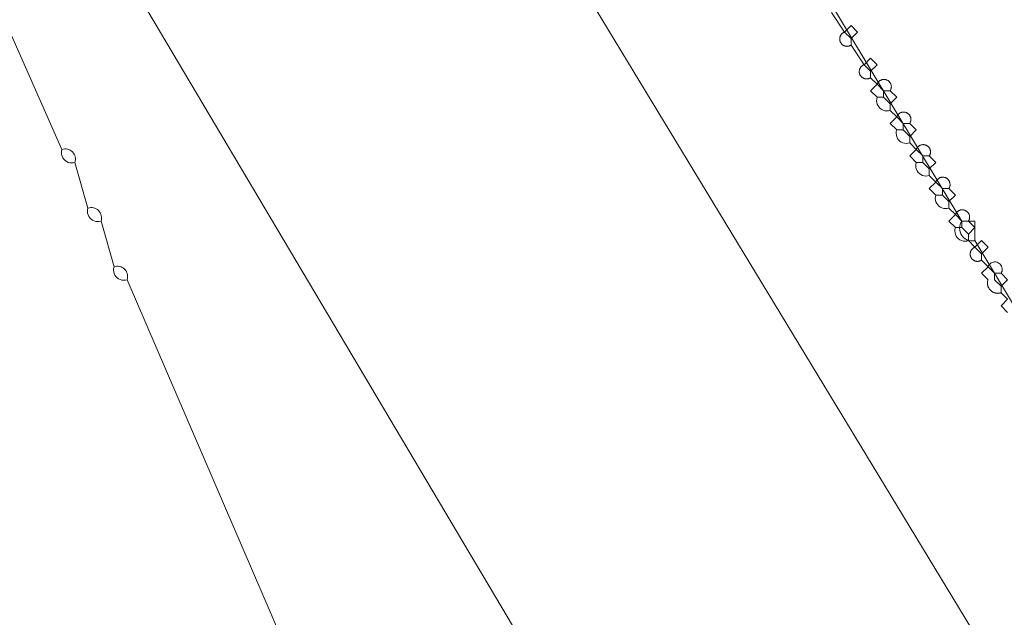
# Model space of a CAD drawing. Header units: inches. Extents: x 158416 to 160804, y 432611 to 437652.
# Tile 20 of 193: x 159252 to 159302, y 433015 to 433046. Entities that reach past the tile are written whole.
import ezdxf

# ---------------------------------------------------------------- set-up
doc = ezdxf.new("R2010")
doc.units = ezdxf.units.IN
doc.header["$MEASUREMENT"] = 0
doc.linetypes.add('DASHDOT', pattern=[0])
for name, color, linetype in [('4.2-K&L-LAAGSPANNING', 10, 'Continuous'), ('4.2-K&L-MIDDENSPANNING', 10, 'Continuous'), ('4.2-K&L-SIGNAAL UPC', 222, 'Continuous')]:
    doc.layers.add(name, color=color, linetype=linetype)

msp = doc.modelspace()

# ---------------------------------------------------------------- linework, layer by layer
at = {"layer": '4.2-K&L-LAAGSPANNING', "linetype": 'DASHDOT', "lineweight": 0, "ltscale": 2}
for points in [[(159373.413, 432895.06, 0), (159252.41, 433094.718, 0)], [(159302.667, 433031, 0), (159302.333, 433031.333, 0), (159302.667, 433031.667, 0), (159302.333, 433032, 0), (159302.333, 433032.333, 0), (159302.667, 433032.667, 0), (159302.333, 433033, 0), (159302.363, 433033.056, 0), (159302.383, 433033.115, 0), (159302.393, 433033.178, 0), (159302.392, 433033.241, 0), (159302.381, 433033.303, 0), (159302.359, 433033.362, 0), (159302.328, 433033.417, 0), (159302.288, 433033.465, 0), (159302.24, 433033.507, 0), (159302.186, 433033.54, 0), (159302.128, 433033.563, 0), (159302.066, 433033.576, 0), (159302.003, 433033.579, 0), (159301.941, 433033.571, 0), (159301.88, 433033.553, 0), (159301.824, 433033.525, 0), (159301.773, 433033.487, 0), (159301.729, 433033.442, 0), (159301.693, 433033.39, 0), (159301.667, 433033.333, 0), (159301.333, 433033.667, 0), (159301.333, 433034, 0), (159301, 433034.333, 0), (159300.667, 433034.667, 0), (159300.58, 433034.646, 0), (159300.49, 433034.64, 0), (159300.401, 433034.649, 0), (159300.315, 433034.673, 0), (159300.234, 433034.712, 0), (159300.16, 433034.764, 0), (159300.097, 433034.827, 0), (159300.045, 433034.9, 0), (159300.007, 433034.981, 0), (159299.983, 433035.068, 0), (159299.973, 433035.157, 0), (159299.979, 433035.246, 0), (159300, 433035.333, 0), (159299.667, 433035.667, 0), (159300, 433036, 0), (159299.667, 433036.333, 0), (159299.58, 433036.312, 0), (159299.49, 433036.306, 0), (159299.401, 433036.316, 0), (159299.315, 433036.34, 0), (159299.234, 433036.379, 0), (159299.16, 433036.43, 0), (159299.097, 433036.494, 0), (159299.045, 433036.567, 0), (159299.007, 433036.648, 0), (159298.982, 433036.734, 0), (159298.973, 433036.823, 0), (159298.979, 433036.913, 0), (159299, 433037, 0), (159298.667, 433037.333, 0), (159299, 433037.667, 0), (159298.667, 433038, 0), (159298.58, 433037.979, 0), (159298.49, 433037.973, 0), (159298.401, 433037.983, 0), (159298.315, 433038.007, 0), (159298.234, 433038.045, 0), (159298.161, 433038.097, 0), (159298.097, 433038.161, 0), (159298.045, 433038.234, 0), (159298.007, 433038.315, 0), (159297.983, 433038.401, 0), (159297.973, 433038.49, 0), (159297.979, 433038.58, 0), (159298, 433038.667, 0), (159297.667, 433039, 0), (159298, 433039.333, 0), (159297.667, 433039.667, 0), (159297.58, 433039.646, 0), (159297.49, 433039.64, 0), (159297.401, 433039.649, 0), (159297.315, 433039.673, 0), (159297.234, 433039.712, 0), (159297.16, 433039.764, 0), (159297.097, 433039.827, 0), (159297.045, 433039.9, 0), (159297.007, 433039.981, 0), (159296.983, 433040.068, 0), (159296.973, 433040.157, 0), (159296.979, 433040.246, 0), (159297, 433040.333, 0), (159296.667, 433040.667, 0), (159297, 433041, 0), (159296.667, 433041.333, 0), (159296.58, 433041.312, 0), (159296.49, 433041.306, 0), (159296.401, 433041.316, 0), (159296.315, 433041.34, 0), (159296.234, 433041.379, 0), (159296.16, 433041.43, 0), (159296.097, 433041.494, 0), (159296.045, 433041.567, 0), (159296.007, 433041.648, 0), (159295.982, 433041.734, 0), (159295.973, 433041.823, 0), (159295.979, 433041.913, 0), (159296, 433042, 0), (159295.667, 433042.333, 0), (159296, 433042.667, 0), (159295.667, 433043, 0), (159295.667, 433043.333, 0), (159295.333, 433043.667, 0), (159294.667, 433044.667, 0), (159294.667, 433045, 0), (159294.333, 433045.333, 0), (159293.667, 433046.333, 0)], [(159294.667, 433044.667, 0), (159294.652, 433044.657, 0), (159294.636, 433044.649, 0), (159294.62, 433044.641, 0), (159294.604, 433044.634, 0), (159294.587, 433044.628, 0), (159294.57, 433044.622, 0), (159294.553, 433044.617, 0), (159294.536, 433044.614, 0), (159294.518, 433044.611, 0), (159294.501, 433044.608, 0), (159294.483, 433044.607, 0), (159294.465, 433044.606, 0), (159294.447, 433044.607, 0), (159294.43, 433044.608, 0), (159294.412, 433044.61, 0), (159294.395, 433044.613, 0), (159294.377, 433044.616, 0), (159294.36, 433044.621, 0), (159294.343, 433044.626, 0), (159294.326, 433044.632, 0), (159294.31, 433044.639, 0), (159294.294, 433044.647, 0), (159294.278, 433044.655, 0), (159294.263, 433044.664, 0), (159294.248, 433044.674, 0), (159294.234, 433044.685, 0), (159294.22, 433044.696, 0), (159294.207, 433044.708, 0), (159294.194, 433044.72, 0), (159294.182, 433044.733, 0), (159294.171, 433044.747, 0), (159294.16, 433044.761, 0), (159294.15, 433044.775, 0), (159294.14, 433044.79, 0), (159294.132, 433044.806, 0), (159294.124, 433044.822, 0), (159294.116, 433044.838, 0), (159294.11, 433044.855, 0), (159294.104, 433044.871, 0), (159294.1, 433044.888, 0), (159294.096, 433044.906, 0), (159294.092, 433044.923, 0), (159294.09, 433044.941, 0), (159294.089, 433044.959, 0), (159294.088, 433044.976, 0), (159294.088, 433044.994, 0), (159294.089, 433045.012, 0), (159294.091, 433045.029, 0), (159294.094, 433045.047, 0), (159294.097, 433045.064, 0), (159294.102, 433045.082, 0), (159294.107, 433045.099, 0), (159294.113, 433045.115, 0), (159294.119, 433045.132, 0), (159294.127, 433045.148, 0), (159294.135, 433045.164, 0), (159294.144, 433045.179, 0), (159294.154, 433045.194, 0), (159294.164, 433045.208, 0), (159294.175, 433045.222, 0), (159294.187, 433045.235, 0), (159294.199, 433045.248, 0), (159294.212, 433045.26, 0), (159294.226, 433045.272, 0), (159294.24, 433045.283, 0), (159294.254, 433045.293, 0), (159294.269, 433045.303, 0), (159294.285, 433045.311, 0), (159294.301, 433045.319, 0), (159294.317, 433045.327, 0), (159294.333, 433045.333, 0), (159294.667, 433045.667, 0), (159295, 433045.333, 0), (159294.667, 433045, 0)], [(159295.667, 433043, 0), (159295.652, 433042.991, 0), (159295.636, 433042.982, 0), (159295.62, 433042.974, 0), (159295.604, 433042.967, 0), (159295.587, 433042.961, 0), (159295.57, 433042.956, 0), (159295.553, 433042.951, 0), (159295.536, 433042.947, 0), (159295.518, 433042.944, 0), (159295.501, 433042.942, 0), (159295.483, 433042.94, 0), (159295.465, 433042.94, 0), (159295.447, 433042.94, 0), (159295.43, 433042.941, 0), (159295.412, 433042.943, 0), (159295.394, 433042.946, 0), (159295.377, 433042.95, 0), (159295.36, 433042.954, 0), (159295.343, 433042.959, 0), (159295.326, 433042.965, 0), (159295.31, 433042.972, 0), (159295.294, 433042.98, 0), (159295.278, 433042.988, 0), (159295.263, 433042.997, 0), (159295.248, 433043.007, 0), (159295.234, 433043.018, 0), (159295.22, 433043.029, 0), (159295.207, 433043.041, 0), (159295.194, 433043.053, 0), (159295.182, 433043.066, 0), (159295.17, 433043.08, 0), (159295.16, 433043.094, 0), (159295.149, 433043.109, 0), (159295.14, 433043.124, 0), (159295.131, 433043.139, 0), (159295.123, 433043.155, 0), (159295.116, 433043.171, 0), (159295.11, 433043.188, 0), (159295.104, 433043.205, 0), (159295.099, 433043.222, 0), (159295.095, 433043.239, 0), (159295.092, 433043.257, 0), (159295.09, 433043.274, 0), (159295.088, 433043.292, 0), (159295.088, 433043.31, 0), (159295.088, 433043.327, 0), (159295.089, 433043.345, 0), (159295.091, 433043.363, 0), (159295.093, 433043.38, 0), (159295.097, 433043.398, 0), (159295.101, 433043.415, 0), (159295.107, 433043.432, 0), (159295.112, 433043.449, 0), (159295.119, 433043.465, 0), (159295.127, 433043.481, 0), (159295.135, 433043.497, 0), (159295.144, 433043.512, 0), (159295.154, 433043.527, 0), (159295.164, 433043.542, 0), (159295.175, 433043.556, 0), (159295.187, 433043.569, 0), (159295.199, 433043.582, 0), (159295.212, 433043.594, 0), (159295.226, 433043.605, 0), (159295.24, 433043.616, 0), (159295.254, 433043.626, 0), (159295.269, 433043.636, 0), (159295.285, 433043.645, 0), (159295.301, 433043.653, 0), (159295.317, 433043.66, 0), (159295.333, 433043.667, 0), (159295.667, 433044, 0), (159296, 433043.667, 0), (159295.667, 433043.333, 0)], [(159296.667, 433041.333, 0), (159296.667, 433041.667, 0), (159297, 433042, 0), (159296.667, 433042.333, 0), (159296.678, 433042.352, 0), (159296.688, 433042.371, 0), (159296.697, 433042.391, 0), (159296.705, 433042.411, 0), (159296.712, 433042.432, 0), (159296.717, 433042.453, 0), (159296.722, 433042.474, 0), (159296.725, 433042.496, 0), (159296.727, 433042.517, 0), (159296.727, 433042.539, 0), (159296.726, 433042.561, 0), (159296.724, 433042.583, 0), (159296.721, 433042.604, 0), (159296.717, 433042.625, 0), (159296.711, 433042.646, 0), (159296.704, 433042.667, 0), (159296.696, 433042.687, 0), (159296.687, 433042.707, 0), (159296.676, 433042.726, 0), (159296.665, 433042.744, 0), (159296.652, 433042.762, 0), (159296.639, 433042.779, 0), (159296.624, 433042.795, 0), (159296.609, 433042.811, 0), (159296.592, 433042.825, 0), (159296.575, 433042.839, 0), (159296.557, 433042.851, 0), (159296.539, 433042.862, 0), (159296.52, 433042.873, 0), (159296.5, 433042.882, 0), (159296.48, 433042.89, 0), (159296.459, 433042.897, 0), (159296.438, 433042.902, 0), (159296.417, 433042.907, 0), (159296.395, 433042.91, 0), (159296.374, 433042.912, 0), (159296.352, 433042.912, 0), (159296.33, 433042.912, 0), (159296.309, 433042.91, 0), (159296.287, 433042.907, 0), (159296.266, 433042.902, 0), (159296.245, 433042.897, 0), (159296.224, 433042.89, 0), (159296.204, 433042.882, 0), (159296.184, 433042.873, 0), (159296.165, 433042.862, 0), (159296.146, 433042.851, 0), (159296.129, 433042.838, 0), (159296.112, 433042.825, 0), (159296.095, 433042.811, 0), (159296.08, 433042.795, 0), (159296.065, 433042.779, 0), (159296.052, 433042.762, 0), (159296.039, 433042.744, 0), (159296.028, 433042.726, 0), (159296.017, 433042.707, 0), (159296.008, 433042.687, 0), (159296, 433042.667, 0), (159296.333, 433042.333, 0)], [(159296.667, 433041.667, 0), (159296.333, 433042, 0), (159296, 433042, 0)], [(159296.333, 433042, 0), (159296.333, 433042.333, 0), (159296.667, 433042.333, 0)], [(159297.667, 433039.667, 0), (159297.667, 433040, 0), (159298, 433040.333, 0), (159297.667, 433040.667, 0), (159297.678, 433040.685, 0), (159297.688, 433040.704, 0), (159297.697, 433040.724, 0), (159297.705, 433040.745, 0), (159297.712, 433040.765, 0), (159297.717, 433040.786, 0), (159297.722, 433040.808, 0), (159297.725, 433040.829, 0), (159297.726, 433040.851, 0), (159297.727, 433040.872, 0), (159297.726, 433040.894, 0), (159297.724, 433040.916, 0), (159297.721, 433040.937, 0), (159297.717, 433040.959, 0), (159297.711, 433040.98, 0), (159297.704, 433041, 0), (159297.696, 433041.02, 0), (159297.687, 433041.04, 0), (159297.676, 433041.059, 0), (159297.665, 433041.078, 0), (159297.652, 433041.095, 0), (159297.639, 433041.112, 0), (159297.624, 433041.129, 0), (159297.609, 433041.144, 0), (159297.592, 433041.158, 0), (159297.575, 433041.172, 0), (159297.557, 433041.184, 0), (159297.539, 433041.196, 0), (159297.52, 433041.206, 0), (159297.5, 433041.215, 0), (159297.48, 433041.223, 0), (159297.459, 433041.23, 0), (159297.438, 433041.236, 0), (159297.417, 433041.24, 0), (159297.395, 433041.243, 0), (159297.374, 433041.245, 0), (159297.352, 433041.246, 0), (159297.33, 433041.245, 0), (159297.309, 433041.243, 0), (159297.287, 433041.24, 0), (159297.266, 433041.236, 0), (159297.245, 433041.23, 0), (159297.224, 433041.223, 0), (159297.204, 433041.215, 0), (159297.184, 433041.206, 0), (159297.165, 433041.196, 0), (159297.146, 433041.184, 0), (159297.129, 433041.172, 0), (159297.112, 433041.158, 0), (159297.095, 433041.144, 0), (159297.08, 433041.129, 0), (159297.065, 433041.112, 0), (159297.052, 433041.095, 0), (159297.039, 433041.078, 0), (159297.028, 433041.059, 0), (159297.017, 433041.04, 0), (159297.008, 433041.02, 0), (159297, 433041, 0), (159297.333, 433040.667, 0)], [(159297.333, 433040.333, 0), (159297.333, 433040.667, 0), (159297.667, 433040.667, 0)], [(159297.667, 433040, 0), (159297.333, 433040.333, 0), (159297, 433040.333, 0)], [(159298.667, 433038, 0), (159298.667, 433038.333, 0), (159299, 433038.667, 0), (159298.667, 433039, 0), (159298.678, 433039.019, 0), (159298.688, 433039.038, 0), (159298.697, 433039.058, 0), (159298.705, 433039.078, 0), (159298.712, 433039.099, 0), (159298.718, 433039.12, 0), (159298.722, 433039.141, 0), (159298.725, 433039.163, 0), (159298.727, 433039.184, 0), (159298.727, 433039.206, 0), (159298.726, 433039.228, 0), (159298.724, 433039.249, 0), (159298.721, 433039.271, 0), (159298.717, 433039.292, 0), (159298.711, 433039.313, 0), (159298.704, 433039.334, 0), (159298.696, 433039.354, 0), (159298.687, 433039.374, 0), (159298.676, 433039.393, 0), (159298.665, 433039.411, 0), (159298.652, 433039.429, 0), (159298.639, 433039.446, 0), (159298.624, 433039.462, 0), (159298.609, 433039.478, 0), (159298.593, 433039.492, 0), (159298.575, 433039.506, 0), (159298.558, 433039.518, 0), (159298.539, 433039.529, 0), (159298.52, 433039.54, 0), (159298.5, 433039.549, 0), (159298.48, 433039.557, 0), (159298.459, 433039.564, 0), (159298.438, 433039.569, 0), (159298.417, 433039.574, 0), (159298.395, 433039.577, 0), (159298.374, 433039.579, 0), (159298.352, 433039.579, 0), (159298.33, 433039.579, 0), (159298.308, 433039.577, 0), (159298.287, 433039.574, 0), (159298.266, 433039.569, 0), (159298.245, 433039.564, 0), (159298.224, 433039.557, 0), (159298.204, 433039.549, 0), (159298.184, 433039.54, 0), (159298.165, 433039.529, 0), (159298.146, 433039.518, 0), (159298.129, 433039.505, 0), (159298.111, 433039.492, 0), (159298.095, 433039.477, 0), (159298.08, 433039.462, 0), (159298.065, 433039.446, 0), (159298.052, 433039.429, 0), (159298.039, 433039.411, 0), (159298.028, 433039.392, 0), (159298.017, 433039.373, 0), (159298.008, 433039.354, 0), (159298, 433039.333, 0), (159298.333, 433039, 0)], [(159298.333, 433038.667, 0), (159298.333, 433039, 0), (159298.667, 433039, 0)], [(159298.667, 433038.333, 0), (159298.333, 433038.667, 0), (159298, 433038.667, 0)], [(159299.667, 433036.333, 0), (159299.667, 433036.667, 0), (159300, 433037, 0), (159299.667, 433037.333, 0), (159299.678, 433037.352, 0), (159299.688, 433037.371, 0), (159299.697, 433037.391, 0), (159299.705, 433037.411, 0), (159299.712, 433037.432, 0), (159299.717, 433037.453, 0), (159299.722, 433037.474, 0), (159299.725, 433037.496, 0), (159299.727, 433037.517, 0), (159299.727, 433037.539, 0), (159299.726, 433037.561, 0), (159299.724, 433037.583, 0), (159299.721, 433037.604, 0), (159299.717, 433037.625, 0), (159299.711, 433037.646, 0), (159299.704, 433037.667, 0), (159299.696, 433037.687, 0), (159299.687, 433037.707, 0), (159299.676, 433037.726, 0), (159299.665, 433037.744, 0), (159299.652, 433037.762, 0), (159299.639, 433037.779, 0), (159299.624, 433037.795, 0), (159299.609, 433037.811, 0), (159299.592, 433037.825, 0), (159299.575, 433037.839, 0), (159299.557, 433037.851, 0), (159299.539, 433037.862, 0), (159299.52, 433037.873, 0), (159299.5, 433037.882, 0), (159299.48, 433037.89, 0), (159299.459, 433037.897, 0), (159299.438, 433037.902, 0), (159299.417, 433037.907, 0), (159299.395, 433037.91, 0), (159299.374, 433037.912, 0), (159299.352, 433037.912, 0), (159299.33, 433037.912, 0), (159299.309, 433037.91, 0), (159299.287, 433037.907, 0), (159299.266, 433037.902, 0), (159299.245, 433037.897, 0), (159299.224, 433037.89, 0), (159299.204, 433037.882, 0), (159299.184, 433037.873, 0), (159299.165, 433037.862, 0), (159299.146, 433037.851, 0), (159299.129, 433037.838, 0), (159299.112, 433037.825, 0), (159299.095, 433037.811, 0), (159299.08, 433037.795, 0), (159299.065, 433037.779, 0), (159299.052, 433037.762, 0), (159299.039, 433037.744, 0), (159299.028, 433037.726, 0), (159299.017, 433037.707, 0), (159299.008, 433037.687, 0), (159299, 433037.667, 0), (159299.333, 433037.333, 0)], [(159299.333, 433037, 0), (159299.333, 433037.333, 0), (159299.667, 433037.333, 0)], [(159299.667, 433036.667, 0), (159299.333, 433037, 0), (159299, 433037, 0)], [(159300.667, 433034.667, 0), (159300.667, 433035, 0), (159301, 433035.333, 0), (159300.667, 433035.667, 0), (159300.678, 433035.685, 0), (159300.688, 433035.704, 0), (159300.697, 433035.724, 0), (159300.705, 433035.745, 0), (159300.712, 433035.765, 0), (159300.717, 433035.786, 0), (159300.722, 433035.808, 0), (159300.725, 433035.829, 0), (159300.726, 433035.851, 0), (159300.727, 433035.872, 0), (159300.726, 433035.894, 0), (159300.724, 433035.916, 0), (159300.721, 433035.937, 0), (159300.717, 433035.959, 0), (159300.711, 433035.98, 0), (159300.704, 433036, 0), (159300.696, 433036.02, 0), (159300.687, 433036.04, 0), (159300.676, 433036.059, 0), (159300.665, 433036.078, 0), (159300.652, 433036.095, 0), (159300.639, 433036.112, 0), (159300.624, 433036.129, 0), (159300.609, 433036.144, 0), (159300.592, 433036.158, 0), (159300.575, 433036.172, 0), (159300.557, 433036.184, 0), (159300.539, 433036.196, 0), (159300.52, 433036.206, 0), (159300.5, 433036.215, 0), (159300.48, 433036.223, 0), (159300.459, 433036.23, 0), (159300.438, 433036.236, 0), (159300.417, 433036.24, 0), (159300.395, 433036.243, 0), (159300.374, 433036.245, 0), (159300.352, 433036.246, 0), (159300.33, 433036.245, 0), (159300.309, 433036.243, 0), (159300.287, 433036.24, 0), (159300.266, 433036.236, 0), (159300.245, 433036.23, 0), (159300.224, 433036.223, 0), (159300.204, 433036.215, 0), (159300.184, 433036.206, 0), (159300.165, 433036.196, 0), (159300.146, 433036.184, 0), (159300.129, 433036.172, 0), (159300.112, 433036.158, 0), (159300.095, 433036.144, 0), (159300.08, 433036.129, 0), (159300.065, 433036.112, 0), (159300.052, 433036.095, 0), (159300.039, 433036.078, 0), (159300.028, 433036.059, 0), (159300.017, 433036.04, 0), (159300.008, 433036.02, 0), (159300, 433036, 0), (159300.333, 433035.667, 0)], [(159300.667, 433035, 0), (159300.333, 433035.333, 0), (159300, 433035.333, 0)], [(159300.333, 433035.333, 0), (159300.333, 433035.667, 0), (159300.667, 433035.667, 0)], [(159301.333, 433033.667, 0), (159301.318, 433033.657, 0), (159301.303, 433033.649, 0), (159301.287, 433033.641, 0), (159301.27, 433033.634, 0), (159301.254, 433033.628, 0), (159301.237, 433033.622, 0), (159301.22, 433033.617, 0), (159301.202, 433033.614, 0), (159301.185, 433033.61, 0), (159301.167, 433033.608, 0), (159301.15, 433033.607, 0), (159301.132, 433033.606, 0), (159301.114, 433033.607, 0), (159301.096, 433033.608, 0), (159301.079, 433033.61, 0), (159301.061, 433033.613, 0), (159301.044, 433033.616, 0), (159301.026, 433033.621, 0), (159301.009, 433033.626, 0), (159300.993, 433033.632, 0), (159300.976, 433033.639, 0), (159300.96, 433033.647, 0), (159300.945, 433033.655, 0), (159300.929, 433033.664, 0), (159300.915, 433033.674, 0), (159300.9, 433033.684, 0), (159300.886, 433033.696, 0), (159300.873, 433033.707, 0), (159300.86, 433033.72, 0), (159300.848, 433033.733, 0), (159300.837, 433033.746, 0), (159300.826, 433033.761, 0), (159300.816, 433033.775, 0), (159300.807, 433033.79, 0), (159300.798, 433033.806, 0), (159300.79, 433033.822, 0), (159300.783, 433033.838, 0), (159300.776, 433033.854, 0), (159300.771, 433033.871, 0), (159300.766, 433033.888, 0), (159300.762, 433033.906, 0), (159300.759, 433033.923, 0), (159300.756, 433033.941, 0), (159300.755, 433033.959, 0), (159300.754, 433033.976, 0), (159300.755, 433033.994, 0), (159300.756, 433034.012, 0), (159300.757, 433034.03, 0), (159300.76, 433034.047, 0), (159300.764, 433034.064, 0), (159300.768, 433034.082, 0), (159300.773, 433034.099, 0), (159300.779, 433034.115, 0), (159300.786, 433034.132, 0), (159300.793, 433034.148, 0), (159300.802, 433034.164, 0), (159300.811, 433034.179, 0), (159300.82, 433034.194, 0), (159300.831, 433034.208, 0), (159300.842, 433034.222, 0), (159300.854, 433034.236, 0), (159300.866, 433034.248, 0), (159300.879, 433034.26, 0), (159300.892, 433034.272, 0), (159300.907, 433034.283, 0), (159300.921, 433034.293, 0), (159300.936, 433034.303, 0), (159300.952, 433034.311, 0), (159300.967, 433034.32, 0), (159300.984, 433034.327, 0), (159301, 433034.333, 0), (159301.333, 433034.667, 0), (159301.667, 433034.333, 0), (159301.333, 433034, 0)], [(159302.333, 433032, 0), (159302.311, 433031.993, 0), (159302.288, 433031.987, 0), (159302.264, 433031.982, 0), (159302.241, 433031.978, 0), (159302.217, 433031.976, 0), (159302.193, 433031.974, 0), (159302.17, 433031.973, 0), (159302.146, 433031.974, 0), (159302.122, 433031.975, 0), (159302.098, 433031.978, 0), (159302.075, 433031.981, 0), (159302.051, 433031.986, 0), (159302.028, 433031.992, 0), (159302.005, 433031.998, 0), (159301.983, 433032.006, 0), (159301.961, 433032.015, 0), (159301.939, 433032.025, 0), (159301.918, 433032.036, 0), (159301.897, 433032.047, 0), (159301.877, 433032.06, 0), (159301.857, 433032.073, 0), (159301.838, 433032.088, 0), (159301.82, 433032.103, 0), (159301.803, 433032.119, 0), (159301.786, 433032.136, 0), (159301.77, 433032.154, 0), (159301.754, 433032.172, 0), (159301.74, 433032.191, 0), (159301.726, 433032.21, 0), (159301.714, 433032.231, 0), (159301.702, 433032.251, 0), (159301.691, 433032.273, 0), (159301.682, 433032.294, 0), (159301.673, 433032.316, 0), (159301.665, 433032.339, 0), (159301.658, 433032.362, 0), (159301.652, 433032.385, 0), (159301.648, 433032.408, 0), (159301.644, 433032.432, 0), (159301.642, 433032.455, 0), (159301.64, 433032.479, 0), (159301.64, 433032.503, 0), (159301.64, 433032.527, 0), (159301.642, 433032.55, 0), (159301.645, 433032.574, 0), (159301.649, 433032.598, 0), (159301.654, 433032.621, 0), (159301.66, 433032.644, 0), (159301.667, 433032.667, 0), (159301.333, 433033, 0), (159301.667, 433033.333, 0), (159302, 433033, 0), (159302.333, 433033, 0)], [(159302.333, 433032.333, 0), (159302, 433032.667, 0), (159302, 433033, 0)]]:
    msp.add_polyline3d(points, dxfattribs=at)
at = {"layer": '4.2-K&L-MIDDENSPANNING', "linetype": 'Continuous', "lineweight": 0, "ltscale": 1.75}
for points in [[(159268, 433008.667, 0), (159257.667, 433032.667, 0), (159257.58, 433032.646, 0), (159257.49, 433032.64, 0), (159257.401, 433032.649, 0), (159257.315, 433032.673, 0), (159257.234, 433032.712, 0), (159257.16, 433032.764, 0), (159257.097, 433032.827, 0), (159257.045, 433032.9, 0), (159257.007, 433032.981, 0), (159256.983, 433033.068, 0), (159256.973, 433033.157, 0), (159256.979, 433033.246, 0), (159257, 433033.333, 0), (159256.333, 433035.667, 0), (159256.246, 433035.646, 0), (159256.157, 433035.64, 0), (159256.068, 433035.649, 0), (159255.981, 433035.673, 0), (159255.9, 433035.712, 0), (159255.827, 433035.764, 0), (159255.764, 433035.827, 0), (159255.712, 433035.9, 0), (159255.673, 433035.981, 0), (159255.649, 433036.068, 0), (159255.64, 433036.157, 0), (159255.646, 433036.246, 0), (159255.667, 433036.333, 0), (159255, 433038.667, 0), (159254.913, 433038.646, 0), (159254.823, 433038.64, 0), (159254.734, 433038.649, 0), (159254.648, 433038.673, 0), (159254.567, 433038.712, 0), (159254.494, 433038.764, 0), (159254.43, 433038.827, 0), (159254.379, 433038.9, 0), (159254.34, 433038.981, 0), (159254.316, 433039.067, 0), (159254.306, 433039.157, 0), (159254.312, 433039.246, 0), (159254.333, 433039.333, 0), (159228.733, 433097.367, 0)], [(159307, 433024.667, 0), (159301, 433034.667, 0), (159301, 433035.667, 0), (159300.333, 433035.667, 0), (159293.333, 433047.333, 0), (159293.333, 433048.333, 0), (159292.667, 433048.333, 0), (159270, 433085.667, 0)]]:
    msp.add_polyline3d(points, dxfattribs=at)
for centre, radius, start, end in [((159254.5, 433038.833), 0.527, 341.5642, 108.4516), ((159255.833, 433035.833), 0.527, 341.572, 108.428), ((159300.861, 433035.296), 0.645, 144.9365, 282.4549), ((159257.167, 433032.833), 0.527, 341.5747, 108.4201)]:
    msp.add_arc(centre, radius, start, end, dxfattribs=at)
at = {"layer": '4.2-K&L-SIGNAAL UPC', "linetype": 'Continuous', "lineweight": 0, "ltscale": 1.75}
msp.add_polyline3d([(159403, 432747, 0), (159400.182, 432828.987, 0), (159398.567, 432834.633, 0), (159395.667, 432841.333, 0), (159308.747, 432967.393, 0), (159284.267, 433003.3, 0), (159284.067, 433003.7, 0), (159227.333, 433099.333, 0), (159227.333, 433100, 0), (159226.667, 433100.667, 0)], dxfattribs=at)

doc.saveas('drawing.dxf')
